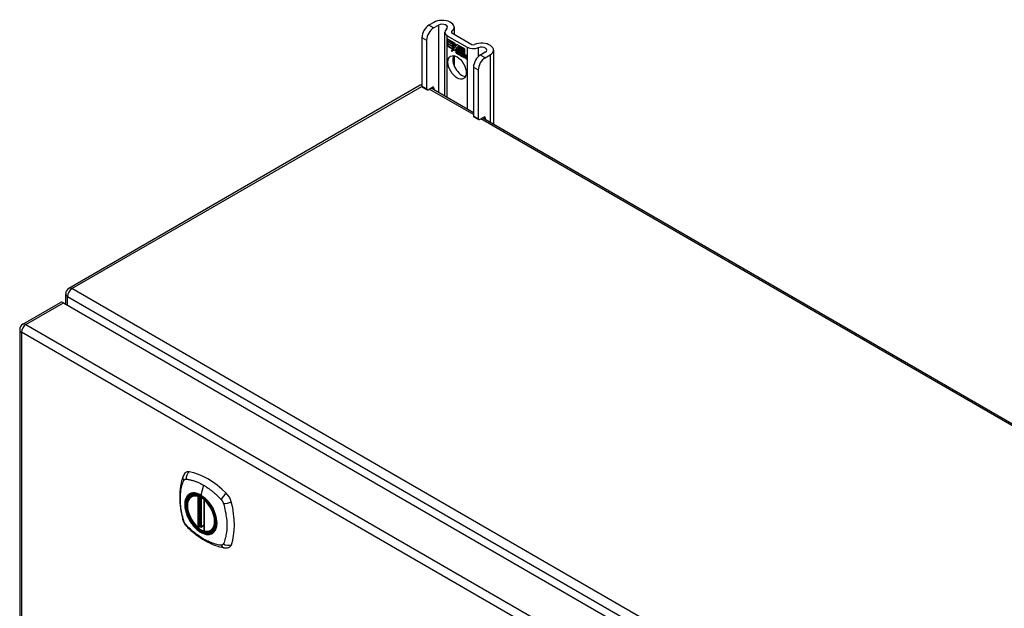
# Model space of a CAD drawing. Header units: inches. Extents: x 17 to 444, y 47 to 204.
# Tile 16 of 20: x 378 to 394, y 195 to 204. Entities that reach past the tile are written whole.
import ezdxf

# ---------------------------------------------------------------- set-up
doc = ezdxf.new("R2010")
doc.units = ezdxf.units.IN
doc.header["$MEASUREMENT"] = 0
doc.layers.add('Visible Edges(ANSI)', color=7, linetype='Continuous', lineweight=25)
doc.layers.add('Visible Tangent Edges(ANSI)', color=7, linetype='Continuous', lineweight=25)

msp = doc.modelspace()

# ---------------------------------------------------------------- linework, layer by layer
at = {"layer": 'Visible Edges(ANSI)'}
for p, q in [((384.813, 203.795), (384.737, 203.752)), ((384.811, 203.709), (384.887, 203.752)), ((384.984, 203.643), (384.984, 202.645)), ((385.024, 203.587), (385.337, 203.407)), ((385.098, 203.63), (385.411, 203.45)), ((385.133, 203.719), (385.133, 203.61)), ((384.627, 203.561), (384.627, 202.795)), ((384.701, 203.518), (384.701, 202.752)), ((385.027, 203.535), (385.146, 203.467)), ((385.027, 203.502), (385.027, 203.535)), ((385.027, 203.502), (385.028, 203.502)), ((385.115, 203.452), (385.027, 203.502)), ((385.027, 203.465), (385.027, 203.498)), ((385.027, 203.498), (385.115, 203.447)), ((385.027, 203.465), (385.028, 203.465)), ((385.115, 203.415), (385.027, 203.465)), ((385.027, 203.46), (385.115, 203.41)), ((385.027, 203.428), (385.027, 203.46)), ((385.028, 203.534), (385.028, 203.502)), ((385.028, 203.534), (385.028, 203.534)), ((385.145, 203.466), (385.028, 203.534)), ((385.028, 203.502), (385.114, 203.453)), ((385.028, 203.497), (385.028, 203.465)), ((385.028, 203.497), (385.028, 203.497)), ((385.114, 203.447), (385.028, 203.497)), ((385.028, 203.465), (385.114, 203.416)), ((385.028, 203.459), (385.028, 203.46)), ((385.114, 203.41), (385.028, 203.459)), ((385.028, 203.459), (385.028, 203.428)), ((385.114, 203.453), (385.114, 203.481)), ((385.114, 203.481), (385.117, 203.479)), ((385.114, 203.453), (385.115, 203.453)), ((385.114, 203.447), (385.115, 203.447)), ((385.114, 203.416), (385.114, 203.447)), ((385.115, 203.48), (385.115, 203.452)), ((385.115, 203.48), (385.115, 203.48)), ((385.117, 203.478), (385.115, 203.48)), ((385.115, 203.447), (385.115, 203.415)), ((385.117, 203.479), (385.148, 203.41)), ((385.117, 203.478), (385.117, 203.479)), ((385.147, 203.41), (385.117, 203.478)), ((385.145, 203.466), (385.146, 203.466)), ((385.161, 203.43), (385.145, 203.466)), ((385.146, 203.467), (385.161, 203.431)), ((385.174, 203.45), (385.161, 203.43)), ((385.161, 203.431), (385.173, 203.45)), ((385.161, 203.431), (385.162, 203.432)), ((385.162, 203.431), (385.162, 203.431)), ((385.173, 203.45), (385.233, 203.416)), ((385.173, 203.399), (385.204, 203.429)), ((385.174, 203.45), (385.174, 203.45)), ((385.232, 203.416), (385.174, 203.45)), ((385.174, 203.45), (385.174, 203.45)), ((385.204, 203.428), (385.174, 203.399)), ((385.175, 203.4), (385.204, 203.429)), ((385.204, 203.429), (385.207, 203.427)), ((385.204, 203.428), (385.204, 203.429)), ((385.206, 203.427), (385.204, 203.428)), ((385.027, 203.428), (385.028, 203.428)), ((385.113, 203.378), (385.027, 203.428)), ((385.028, 203.428), (385.114, 203.378)), ((385.091, 203.342), (385.113, 203.378)), ((385.13, 203.367), (385.091, 203.342)), ((385.114, 203.378), (385.093, 203.344)), ((385.093, 203.344), (385.13, 203.368)), ((385.093, 203.344), (385.095, 203.345)), ((385.094, 203.345), (385.093, 203.343)), ((385.095, 203.345), (385.13, 203.368)), ((385.113, 203.378), (385.114, 203.378)), ((385.114, 203.416), (385.115, 203.416)), ((385.114, 203.41), (385.115, 203.41)), ((385.114, 203.382), (385.114, 203.41)), ((385.114, 203.382), (385.115, 203.382)), ((385.115, 203.381), (385.114, 203.382)), ((385.115, 203.41), (385.115, 203.382)), ((385.115, 203.382), (385.128, 203.403)), ((385.128, 203.401), (385.115, 203.381)), ((385.115, 203.382), (385.116, 203.382)), ((385.115, 203.382), (385.115, 203.382)), ((385.116, 203.382), (385.116, 203.382)), ((385.128, 203.403), (385.13, 203.392)), ((385.128, 203.402), (385.128, 203.401)), ((385.128, 203.401), (385.128, 203.401)), ((385.13, 203.39), (385.128, 203.401)), ((385.148, 203.41), (385.13, 203.39)), ((385.13, 203.392), (385.147, 203.41)), ((385.13, 203.392), (385.131, 203.392)), ((385.13, 203.368), (385.132, 203.353)), ((385.13, 203.367), (385.13, 203.367)), ((385.132, 203.351), (385.13, 203.367)), ((385.148, 203.41), (385.131, 203.392)), ((385.131, 203.392), (385.131, 203.392)), ((385.132, 203.353), (385.159, 203.381)), ((385.159, 203.38), (385.132, 203.351)), ((385.132, 203.353), (385.133, 203.354)), ((385.133, 203.354), (385.16, 203.381)), ((385.133, 203.353), (385.133, 203.353)), ((385.147, 203.41), (385.148, 203.41)), ((385.159, 203.381), (385.166, 203.366)), ((385.159, 203.38), (385.16, 203.381)), ((385.166, 203.365), (385.159, 203.38)), ((385.166, 203.365), (385.167, 203.366)), ((385.167, 203.366), (385.167, 203.366)), ((385.167, 203.361), (385.169, 203.361)), ((385.168, 203.337), (385.201, 203.318)), ((385.169, 203.344), (385.17, 203.345)), ((385.192, 203.332), (385.169, 203.344)), ((385.169, 203.336), (385.169, 203.337)), ((385.201, 203.318), (385.169, 203.336)), ((385.17, 203.345), (385.191, 203.332)), ((385.173, 203.399), (385.175, 203.4)), ((385.191, 203.36), (385.173, 203.399)), ((385.174, 203.399), (385.192, 203.358)), ((385.174, 203.352), (385.176, 203.353)), ((385.175, 203.4), (385.175, 203.4)), ((385.19, 203.356), (385.19, 203.356)), ((385.191, 203.36), (385.191, 203.36)), ((385.191, 203.332), (385.192, 203.333)), ((385.192, 203.333), (385.192, 203.333)), ((385.195, 203.309), (385.195, 203.299)), ((385.195, 203.308), (385.195, 203.308)), ((385.195, 203.3), (385.195, 203.308)), ((385.195, 203.3), (385.195, 203.301)), ((385.2, 203.294), (385.222, 203.31)), ((385.2, 203.294), (385.201, 203.295)), ((385.214, 203.286), (385.2, 203.294)), ((385.201, 203.318), (385.202, 203.319)), ((385.222, 203.31), (385.201, 203.295)), ((385.222, 203.309), (385.201, 203.294)), ((385.201, 203.295), (385.202, 203.294)), ((385.201, 203.294), (385.214, 203.286)), ((385.202, 203.319), (385.202, 203.319)), ((385.206, 203.427), (385.207, 203.427)), ((385.206, 203.349), (385.206, 203.427)), ((385.206, 203.349), (385.207, 203.349)), ((385.226, 203.338), (385.206, 203.349)), ((385.207, 203.427), (385.207, 203.349)), ((385.207, 203.349), (385.226, 203.338)), ((385.222, 203.31), (385.21, 203.344)), ((385.21, 203.344), (385.224, 203.336)), ((385.21, 203.343), (385.222, 203.309)), ((385.21, 203.343), (385.211, 203.343)), ((385.224, 203.336), (385.21, 203.343)), ((385.214, 203.286), (385.226, 203.299)), ((385.226, 203.299), (385.214, 203.286)), ((385.214, 203.286), (385.215, 203.287)), ((385.215, 203.287), (385.226, 203.299)), ((385.215, 203.287), (385.215, 203.287)), ((385.222, 203.31), (385.222, 203.31)), ((385.224, 203.336), (385.224, 203.336)), ((385.23, 203.313), (385.224, 203.336)), ((385.224, 203.336), (385.231, 203.313)), ((385.226, 203.338), (385.232, 203.319)), ((385.226, 203.338), (385.226, 203.338)), ((385.233, 203.316), (385.226, 203.338)), ((385.226, 203.299), (385.229, 203.298)), ((385.226, 203.299), (385.227, 203.299)), ((385.228, 203.298), (385.226, 203.299)), ((385.228, 203.298), (385.229, 203.298)), ((385.235, 203.274), (385.228, 203.298)), ((385.229, 203.298), (385.235, 203.274)), ((385.23, 203.313), (385.231, 203.313)), ((385.233, 203.311), (385.23, 203.313)), ((385.231, 203.313), (385.233, 203.312)), ((385.232, 203.416), (385.233, 203.416)), ((385.232, 203.319), (385.232, 203.416)), ((385.232, 203.319), (385.233, 203.319)), ((385.233, 203.416), (385.233, 203.316)), ((385.233, 203.312), (385.244, 203.324)), ((385.245, 203.323), (385.233, 203.311)), ((385.234, 203.312), (385.233, 203.313)), ((385.233, 203.312), (385.234, 203.313)), ((385.245, 203.324), (385.234, 203.313)), ((385.235, 203.274), (385.248, 203.267)), ((385.235, 203.274), (385.236, 203.274)), ((385.249, 203.266), (385.235, 203.274)), ((385.236, 203.321), (385.236, 203.414)), ((385.236, 203.414), (385.263, 203.399)), ((385.243, 203.328), (385.236, 203.321)), ((385.237, 203.413), (385.237, 203.414)), ((385.237, 203.413), (385.237, 203.323)), ((385.262, 203.399), (385.237, 203.413)), ((385.237, 203.323), (385.243, 203.329)), ((385.237, 203.323), (385.238, 203.323)), ((385.237, 203.302), (385.258, 203.316)), ((385.259, 203.316), (385.237, 203.301)), ((385.237, 203.302), (385.238, 203.302)), ((385.248, 203.267), (385.237, 203.302)), ((385.237, 203.301), (385.249, 203.266)), ((385.238, 203.323), (385.243, 203.328)), ((385.238, 203.323), (385.238, 203.323)), ((385.238, 203.302), (385.258, 203.316)), ((385.238, 203.302), (385.238, 203.302)), ((385.243, 203.329), (385.262, 203.317)), ((385.243, 203.328), (385.243, 203.328)), ((385.263, 203.316), (385.243, 203.328)), ((385.244, 203.324), (385.259, 203.316)), ((385.245, 203.323), (385.245, 203.324)), ((385.258, 203.316), (385.245, 203.323)), ((385.255, 203.262), (385.264, 203.313)), ((385.264, 203.312), (385.256, 203.262)), ((385.258, 203.316), (385.258, 203.316)), ((385.262, 203.399), (385.263, 203.399)), ((385.262, 203.317), (385.262, 203.399)), ((385.262, 203.317), (385.263, 203.318)), ((385.263, 203.399), (385.263, 203.316)), ((385.264, 203.313), (385.274, 203.307)), ((385.264, 203.312), (385.265, 203.312)), ((385.273, 203.307), (385.264, 203.312)), ((385.266, 203.314), (385.266, 203.397)), ((385.266, 203.397), (385.293, 203.382)), ((385.266, 203.314), (385.267, 203.315)), ((385.277, 203.308), (385.266, 203.314)), ((385.267, 203.396), (385.267, 203.315)), ((385.267, 203.396), (385.267, 203.396)), ((385.292, 203.381), (385.267, 203.396)), ((385.267, 203.315), (385.278, 203.308)), ((385.267, 203.256), (385.27, 203.277)), ((385.271, 203.276), (385.267, 203.255)), ((385.273, 203.307), (385.274, 203.307)), ((385.273, 203.297), (385.273, 203.307)), ((385.274, 203.307), (385.273, 203.298)), ((385.273, 203.297), (385.273, 203.298)), ((385.273, 203.298), (385.276, 203.296)), ((385.276, 203.295), (385.273, 203.297)), ((385.276, 203.296), (385.277, 203.297)), ((385.278, 203.308), (385.277, 203.303)), ((385.277, 203.308), (385.278, 203.308)), ((385.277, 203.302), (385.277, 203.308)), ((385.277, 203.302), (385.279, 203.303)), ((385.277, 203.296), (385.277, 203.297)), ((385.278, 203.304), (385.278, 203.303)), ((385.278, 203.291), (385.279, 203.292)), ((385.279, 203.298), (385.28, 203.299)), ((385.285, 203.245), (385.291, 203.277)), ((385.291, 203.276), (385.286, 203.245)), ((385.292, 203.381), (385.293, 203.382)), ((385.292, 203.301), (385.292, 203.381)), ((385.292, 203.301), (385.293, 203.302)), ((385.293, 203.382), (385.293, 203.301)), ((385.303, 203.277), (385.305, 203.278)), ((385.306, 203.273), (385.307, 203.274)), ((385.308, 203.281), (385.309, 203.282)), ((385.308, 203.274), (385.309, 203.275)), ((385.622, 203.328), (385.547, 203.284)), ((385.621, 203.241), (385.696, 203.285)), ((385.751, 203.361), (385.751, 202.202)), ((385.133, 203.273), (385.133, 203.115)), ((385.248, 203.267), (385.249, 203.267)), ((385.255, 203.262), (385.256, 203.262)), ((385.267, 203.255), (385.255, 203.262)), ((385.256, 203.262), (385.267, 203.256)), ((385.267, 203.256), (385.267, 203.256)), ((385.285, 203.245), (385.286, 203.245)), ((385.297, 203.238), (385.285, 203.245)), ((385.286, 203.245), (385.297, 203.239)), ((385.297, 203.239), (385.3, 203.259)), ((385.301, 203.259), (385.297, 203.238)), ((385.297, 203.239), (385.297, 203.239)), ((385.3, 203.259), (385.301, 203.26)), ((385.315, 203.228), (385.32, 203.26)), ((385.315, 203.228), (385.316, 203.228)), ((385.327, 203.221), (385.315, 203.228)), ((385.321, 203.259), (385.316, 203.228)), ((385.316, 203.228), (385.326, 203.222)), ((385.326, 203.222), (385.332, 203.253)), ((385.326, 203.222), (385.327, 203.222)), ((385.333, 203.252), (385.327, 203.221)), ((385.437, 203.093), (385.437, 202.327)), ((385.511, 203.05), (385.511, 202.284)), ((384.6, 202.809), (379.084, 199.624)), ((384.633, 202.781), (384.708, 202.738)), ((384.723, 202.739), (384.791, 202.778)), ((384.772, 202.767), (385.437, 202.383)), ((384.813, 202.766), (384.813, 202.744)), ((385.443, 202.313), (385.517, 202.27)), ((385.533, 202.272), (385.6, 202.311)), ((385.581, 202.3), (414.258, 185.743)), ((385.622, 202.298), (385.622, 202.276)), ((379.034, 199.378), (379.034, 199.538)), ((378.362, 199.061), (378.952, 199.402)), ((379.002, 199.397), (408.421, 182.412)), ((378.312, 198.975), (378.312, 184.507)), ((381.011, 196.366), (381.022, 196.372)), ((381.206, 196.305), (381.206, 195.827)), ((381.137, 195.883), (381.123, 195.875)), ((381.152, 195.881), (381.15, 195.882)), ((381.206, 195.903), (381.165, 195.88)), ((381.324, 195.824), (381.335, 195.83))]:
    msp.add_line(p, q, dxfattribs=at)
at = {"layer": 'Visible Edges(ANSI)', "flags": 128}
for points in [[(380.877, 196.676), (380.87, 196.655), (380.863, 196.635), (380.858, 196.616), (380.853, 196.598), (380.849, 196.579), (380.845, 196.56), (380.837, 196.52), (380.832, 196.479), (380.828, 196.437), (380.825, 196.395), (380.825, 196.352), (380.825, 196.309), (380.828, 196.265), (380.832, 196.22), (380.837, 196.175), (380.844, 196.13), (380.852, 196.085), (380.862, 196.039), (380.868, 196.016), (380.87, 196.004), (380.874, 195.99)], [(380.915, 196.732), (380.902, 196.719), (380.892, 196.704), (380.884, 196.69), (380.877, 196.676)], [(381.11, 195.876), (381.096, 195.889), (381.082, 195.902), (381.069, 195.917), (381.056, 195.932), (381.043, 195.947), (381.031, 195.964), (381.02, 195.98), (381.009, 195.998), (380.999, 196.016), (380.99, 196.034), (380.982, 196.052), (380.974, 196.07), (380.967, 196.089), (380.961, 196.108), (380.955, 196.126), (380.951, 196.145), (380.947, 196.163), (380.945, 196.181), (380.943, 196.199), (380.943, 196.216), (380.943, 196.233), (380.944, 196.249), (380.947, 196.265), (380.95, 196.28), (380.954, 196.294), (380.96, 196.307), (380.966, 196.32), (380.973, 196.331), (380.981, 196.342), (380.99, 196.351), (381, 196.359), (381.011, 196.366)], [(381.264, 196.286), (381.282, 196.264), (381.3, 196.241), (381.317, 196.216), (381.333, 196.19), (381.347, 196.164), (381.36, 196.138), (381.371, 196.11), (381.381, 196.083)], [(380.874, 195.99), (380.879, 195.977), (380.884, 195.964), (380.89, 195.951), (380.896, 195.939), (380.903, 195.927), (380.912, 195.915), (380.92, 195.904), (380.93, 195.894)], [(380.93, 195.894), (380.94, 195.884), (380.949, 195.875), (380.966, 195.858), (381.001, 195.828), (381.036, 195.798), (381.072, 195.769), (381.108, 195.742), (381.145, 195.716), (381.181, 195.692), (381.219, 195.67), (381.256, 195.649), (381.294, 195.63), (381.332, 195.613), (381.37, 195.597), (381.408, 195.584), (381.447, 195.572), (381.485, 195.562), (381.504, 195.558), (381.514, 195.556), (381.525, 195.554)], [(381.15, 195.882), (381.147, 195.884), (381.144, 195.885), (381.14, 195.884), (381.137, 195.883)], [(381.324, 195.824), (381.312, 195.818), (381.3, 195.814), (381.286, 195.811), (381.273, 195.809), (381.259, 195.809), (381.244, 195.81), (381.229, 195.812), (381.214, 195.816)], [(381.525, 195.554), (381.541, 195.552), (381.557, 195.552), (381.575, 195.554), (381.593, 195.559)]]:
    msp.add_lwpolyline(points, dxfattribs=at)
at = {"layer": 'Visible Edges(ANSI)'}
for centre, radius, start, end in [((384.65, 202.723), 0.099, 103.4226, 120), ((379.133, 199.538), 0.099, 120, 180), ((378.411, 198.975), 0.099, 120, 180), ((381.218, 196.305), 0.0118, 137.3656, 180), ((381.117, 195.885), 0.0118, 229.389, 300), ((381.159, 195.89), 0.0118, 232.1717, 300), ((381.218, 195.827), 0.0118, 180, 253.4446)]:
    msp.add_arc(centre, radius, start, end, dxfattribs=at)
for centre, major_axis, start_param, end_param in [((384.737, 203.624), (-0.078, -0.135), 3.926991, 5.497787), ((384.945, 203.719), (0.188, 0), 5.640144, 8.63938), ((384.945, 203.719), (0.0825, 0), 5.640144, 8.63938), ((384.811, 203.581), (0.078, 0.135), 0.785398, 2.356194), ((385.12, 203.643), (-0.136, 0), 5.640144, 7.068583), ((385.12, 203.643), (-0.031, 0), 5.640144, 7.068583), ((385.433, 203.462), (0.031, 0), 3.926991, 5.35543), ((385.564, 203.361), (0.187, 0), 5.497787, 8.497023), ((385.255, 203.132), (-0.102, 0.176), 0.374433, 2.76716), ((385.174, 203.33), (-0.0123, 0.0214), 0.72544, 2.208898), ((385.192, 203.318), (-0.0245, 0.0424), 6.268672, 7.008625), ((385.192, 203.318), (-0.0249, 0.0431), 6.268672, 7.008625), ((385.174, 203.33), (0.012, -0.0207), 3.867033, 5.35049), ((385.193, 203.319), (-0.0249, 0.0431), 0.028947, 0.295885), ((385.186, 203.329), (-0.021, 0.0364), 5.317289, 6.229324), ((385.186, 203.329), (-0.0206, 0.0357), 5.272274, 6.251395), ((385.187, 203.33), (-0.0206, 0.0357), 6.047724, 6.251395), ((385.186, 203.329), (-0.0187, 0.0323), 5.330385, 6.268672), ((385.186, 203.329), (-0.0183, 0.0317), 5.329545, 6.268672), ((385.177, 203.329), (-0.0064, 0.011), 0.453624, 1.914249), ((385.177, 203.329), (0.006, -0.0104), 3.639467, 5.055842), ((385.187, 203.33), (-0.0183, 0.0317), 6.051884, 6.268672), ((385.193, 203.319), (-0.0245, 0.0424), 6.268672, 6.283185), ((385.185, 203.334), (-0.0109, 0.0188), 5.836026, 6.985262), ((385.185, 203.334), (-0.0105, 0.0182), 5.836026, 6.946368), ((385.179, 203.368), (0.0376, -0.0651), 5.35049, 5.792995), ((385.179, 203.368), (-0.0379, 0.0657), 2.208898, 2.658734), ((385.186, 203.335), (-0.0109, 0.0188), 0.065067, 0.331662), ((385.185, 203.344), (-0.0196, 0.0339), 1.914249, 2.72139), ((385.185, 203.344), (0.0192, -0.0332), 5.055842, 5.891549), ((385.186, 203.335), (-0.0105, 0.0182), 6.079217, 6.283185), ((385.183, 203.341), (0.0072, -0.0125), 1.678399, 2.694434), ((385.183, 203.341), (-0.0068, 0.0119), 4.819991, 5.836026), ((385.184, 203.341), (0.006, -0.0103), 0.287189, 1.678399), ((385.184, 203.341), (0.0063, -0.011), 0.251695, 1.678399), ((385.189, 203.342), (-0.0091, 0.0158), 4.343155, 5.413588), ((385.189, 203.342), (0.0095, -0.0165), 1.201563, 2.270327), ((385.178, 203.342), (0.0172, -0.0299), 0.38335, 1.201563), ((385.178, 203.342), (0.0176, -0.0305), 0.369234, 1.201563), ((385.311, 203.245), (-0.0294, 0.051), 0.219898, 0.610865), ((385.311, 203.245), (-0.0291, 0.0503), 0.219898, 0.610865), ((385.294, 203.273), (-0.0146, 0.0253), 5.48867, 6.513784), ((385.294, 203.273), (-0.015, 0.026), 5.48867, 6.499805), ((385.286, 203.278), (-0.0083, 0.0143), 5.603031, 6.503084), ((385.286, 203.278), (-0.0079, 0.0136), 5.603031, 6.503084), ((385.312, 203.245), (-0.0294, 0.051), 0.219898, 0.291612), ((385.292, 203.276), (-0.0154, 0.0266), 5.501665, 6.243634), ((385.292, 203.276), (-0.015, 0.026), 5.47676, 6.310847), ((385.295, 203.273), (-0.015, 0.026), 0.047158, 0.216619), ((385.287, 203.279), (-0.0082, 0.0143), 0.085815, 0.219898), ((385.294, 203.277), (-0.015, 0.026), 6.059998, 6.283185), ((385.287, 203.279), (-0.0079, 0.0136), 6.100483, 6.283185), ((385.295, 203.273), (-0.0146, 0.0253), 6.06115, 6.283185), ((385.285, 203.285), (0.00412, -0.00714), 1.196548, 2.461438), ((385.285, 203.285), (-0.00375, 0.0065), 4.33814, 5.603031), ((385.28, 203.285), (0.0081, -0.014), 0.610865, 1.196548), ((385.28, 203.285), (-0.0077, 0.0133), 3.752458, 4.33814), ((385.294, 203.287), (0.0063, -0.011), 1.081978, 2.347078), ((385.294, 203.287), (-0.006, 0.0103), 4.223571, 5.48867), ((385.278, 203.29), (-0.0176, 0.0305), 3.88819, 4.223571), ((385.278, 203.29), (0.018, -0.0312), 0.848525, 1.081978), ((385.323, 203.255), (-0.015, 0.0259), 5.492181, 6.733718), ((385.323, 203.255), (-0.0153, 0.0266), 5.492181, 6.613939), ((385.279, 203.291), (-0.0176, 0.0305), 3.959823, 3.971212), ((385.324, 203.256), (-0.0153, 0.0266), 0.046088, 0.313087), ((385.315, 203.261), (-0.0082, 0.0143), 5.604299, 6.503622), ((385.315, 203.261), (-0.0079, 0.0136), 5.604299, 6.503242), ((385.343, 203.229), (-0.0294, 0.051), 0.236534, 0.291612), ((385.317, 203.261), (-0.0082, 0.0143), 0.085815, 0.220437), ((385.324, 203.256), (-0.015, 0.0259), 6.060079, 6.283185), ((385.317, 203.261), (-0.0079, 0.0136), 6.100483, 6.283185), ((385.315, 203.268), (0.00412, -0.00714), 1.196401, 2.462706), ((385.315, 203.268), (-0.00375, 0.0065), 4.337994, 5.604299), ((385.323, 203.269), (-0.0062, 0.0107), 4.249437, 5.492181), ((385.323, 203.269), (0.0066, -0.0114), 1.107844, 2.350588), ((385.433, 203.462), (-0.136, 0), 0.785398, 2.213838), ((385.547, 203.157), (-0.078, -0.135), 3.926991, 5.497787), ((385.564, 203.361), (0.0825, 0), 5.497787, 8.497023), ((385.341, 203.228), (-0.0294, 0.051), 0.236534, 0.625184), ((385.341, 203.228), (-0.0291, 0.0503), 0.236639, 0.625276), ((385.31, 203.268), (0.0081, -0.014), 0.610998, 1.196401), ((385.31, 203.268), (-0.0077, 0.0133), 3.752322, 4.337994), ((385.308, 203.272), (-0.0176, 0.0305), 3.735005, 4.249437), ((385.308, 203.272), (0.018, -0.0312), 0.593412, 1.107844), ((385.621, 203.114), (0.078, 0.135), 0.785398, 2.356194), ((384.649, 202.807), (-0.0155, -0.0268), 5.497787, 6.283185), ((384.723, 202.765), (-0.0155, -0.0268), 5.497787, 7.068583), ((384.791, 202.753), (0.0155, 0.0268), 5.497787, 7.068583), ((385.459, 202.34), (-0.0155, -0.0268), 5.497787, 6.283185), ((385.533, 202.297), (-0.0155, -0.0268), 5.497787, 7.068583), ((385.6, 202.285), (0.0155, 0.0268), 5.497787, 7.068583), ((379.002, 199.316), (-0.0495, 0.0857), 5.497787, 6.283185), ((381.014, 196.586), (-0.089, 0.153), 5.825423, 6.408181), ((381.265, 195.589), (-0.64, 1.108), 5.170151, 5.825423), ((381.16, 196.091), (0.157, -0.273), 2.363977, 7.060801), ((381.516, 196.297), (0.089, -0.153), 1.113034, 2.028558), ((380.778, 196.433), (-0.64, 1.108), 3.599355, 4.254627), ((381.516, 195.717), (0.089, -0.153), 6.158189, 6.740947)]:
    msp.add_ellipse(centre, major_axis=major_axis, ratio=0.57735, start_param=start_param, end_param=end_param, dxfattribs=at)
for centre, major_axis in [((385.18, 203.089), (-0.102, 0.176)), ((381.157, 196.089), (-0.16, 0.277))]:
    msp.add_ellipse(centre, major_axis=major_axis, ratio=0.57735, dxfattribs=at)
at = {"layer": 'Visible Tangent Edges(ANSI)'}
for p, q in [((384.811, 203.709), (384.737, 203.752)), ((384.887, 203.752), (384.887, 202.701)), ((385.024, 202.622), (385.024, 203.587)), ((385.095, 203.632), (385.095, 203.654)), ((384.627, 203.561), (384.701, 203.518)), ((385.157, 203.341), (385.157, 203.341)), ((385.167, 203.361), (385.169, 203.362)), ((385.171, 203.311), (385.172, 203.311)), ((385.173, 203.322), (385.173, 203.322)), ((385.18, 203.353), (385.181, 203.354)), ((385.189, 203.346), (385.189, 203.346)), ((385.201, 203.341), (385.201, 203.341)), ((385.27, 203.277), (385.271, 203.277)), ((385.276, 203.291), (385.277, 203.291)), ((385.285, 203.291), (385.285, 203.292)), ((385.29, 203.284), (385.29, 203.285)), ((385.291, 203.277), (385.291, 203.277)), ((385.294, 203.296), (385.294, 203.297)), ((385.302, 203.285), (385.302, 203.285)), ((385.314, 203.274), (385.315, 203.274)), ((385.323, 203.28), (385.324, 203.28)), ((385.337, 203.407), (385.337, 202.441)), ((385.514, 203.26), (385.514, 203.4)), ((385.621, 203.241), (385.547, 203.284)), ((385.696, 203.285), (385.696, 202.233)), ((385.32, 203.267), (385.32, 203.268)), ((385.32, 203.26), (385.321, 203.26)), ((385.331, 203.268), (385.332, 203.268)), ((385.332, 203.253), (385.333, 203.253)), ((385.437, 203.093), (385.511, 203.05)), ((379.133, 199.619), (384.627, 202.791)), ((384.701, 202.752), (384.627, 202.795)), ((385.437, 202.35), (384.743, 202.75)), ((384.791, 202.778), (384.813, 202.766)), ((385.511, 202.284), (385.437, 202.327)), ((414.208, 185.738), (385.552, 202.283)), ((385.6, 202.311), (385.622, 202.298)), ((408.692, 182.553), (379.133, 199.619)), ((379.063, 199.498), (408.622, 182.432)), ((379.063, 199.361), (379.063, 199.498)), ((378.411, 199.056), (379.002, 199.397)), ((378.411, 199.056), (407.83, 182.071)), ((407.76, 181.95), (378.341, 198.935)), ((378.341, 198.935), (378.341, 184.466)), ((381.2, 196.536), (381.156, 196.38)), ((381.109, 196.359), (381.109, 195.881)), ((381.126, 196.359), (381.133, 196.363)), ((381.126, 195.881), (381.126, 196.359)), ((381.137, 196.361), (381.137, 195.887)), ((381.152, 195.888), (381.152, 196.353)), ((381.168, 195.885), (381.168, 196.344)), ((381.209, 195.823), (381.209, 196.301)), ((381.137, 195.887), (381.126, 195.881)), ((381.206, 195.907), (381.168, 195.885))]:
    msp.add_line(p, q, dxfattribs=at)
at = {"layer": 'Visible Tangent Edges(ANSI)', "flags": 128}
for points in [[(380.903, 196.626), (380.904, 196.627), (380.904, 196.627), (380.905, 196.628), (380.906, 196.628), (380.907, 196.628), (380.908, 196.629), (380.908, 196.629), (380.909, 196.629), (380.91, 196.63), (380.911, 196.63), (380.912, 196.63), (380.913, 196.63), (380.914, 196.63), (380.915, 196.631), (380.915, 196.631), (380.916, 196.631), (380.917, 196.631), (380.918, 196.631), (380.919, 196.631), (380.92, 196.631), (380.921, 196.631), (380.922, 196.631), (380.923, 196.631), (380.924, 196.631)], [(380.924, 196.631), (380.937, 196.631), (380.948, 196.629), (380.959, 196.627), (380.97, 196.625), (380.981, 196.622), (380.992, 196.62), (381.003, 196.617), (381.015, 196.614), (381.026, 196.611), (381.037, 196.608), (381.049, 196.604), (381.06, 196.6), (381.072, 196.596), (381.083, 196.592), (381.095, 196.587), (381.107, 196.582), (381.118, 196.577), (381.13, 196.572), (381.141, 196.567), (381.153, 196.561), (381.165, 196.555), (381.176, 196.549), (381.188, 196.542), (381.2, 196.536)], [(380.888, 195.976), (380.878, 196.009), (380.871, 196.038), (380.864, 196.068), (380.858, 196.098), (380.853, 196.127), (380.848, 196.156), (380.844, 196.185), (380.84, 196.214), (380.838, 196.242), (380.836, 196.27), (380.835, 196.298), (380.835, 196.325), (380.835, 196.352), (380.836, 196.378), (380.838, 196.403), (380.84, 196.429), (380.844, 196.453), (380.848, 196.477), (380.852, 196.501), (380.858, 196.524), (380.864, 196.546), (380.871, 196.568), (380.878, 196.589), (380.888, 196.61)], [(380.888, 196.61), (380.888, 196.611), (380.889, 196.612), (380.889, 196.613), (380.89, 196.614), (380.89, 196.614), (380.891, 196.615), (380.891, 196.616), (380.892, 196.617), (380.892, 196.618), (380.893, 196.618), (380.894, 196.619), (380.894, 196.62), (380.895, 196.62), (380.896, 196.621), (380.896, 196.622), (380.897, 196.622), (380.898, 196.623), (380.898, 196.623), (380.899, 196.624), (380.9, 196.624), (380.901, 196.625), (380.901, 196.625), (380.902, 196.626), (380.903, 196.626)], [(381.2, 196.536), (381.212, 196.529), (381.223, 196.522), (381.235, 196.515), (381.246, 196.507), (381.258, 196.499), (381.27, 196.491), (381.281, 196.483), (381.293, 196.475), (381.304, 196.466), (381.316, 196.458), (381.327, 196.449), (381.339, 196.439), (381.35, 196.43), (381.361, 196.421), (381.372, 196.411), (381.384, 196.401), (381.395, 196.391), (381.406, 196.381), (381.417, 196.371), (381.428, 196.36), (381.439, 196.35), (381.45, 196.339), (381.461, 196.328), (381.474, 196.314)], [(380.961, 196.386), (380.953, 196.378), (380.944, 196.369), (380.937, 196.359), (380.93, 196.349), (380.924, 196.337), (380.919, 196.324), (380.914, 196.311), (380.91, 196.297), (380.907, 196.282), (380.905, 196.267), (380.904, 196.251), (380.904, 196.234), (380.904, 196.217), (380.905, 196.2), (380.907, 196.182), (380.91, 196.164), (380.914, 196.145), (380.919, 196.127), (380.924, 196.108), (380.93, 196.089), (380.937, 196.07), (380.944, 196.052), (380.953, 196.033), (380.961, 196.015)], [(381.381, 196.083), (381.399, 196.015), (381.405, 195.949), (381.4, 195.891), (381.384, 195.841), (381.358, 195.803), (381.322, 195.778), (381.278, 195.768), (381.229, 195.772), (381.177, 195.791), (381.123, 195.823), (381.071, 195.868), (381.023, 195.923), (380.981, 195.985), (380.948, 196.052), (380.924, 196.121), (380.91, 196.189), (380.908, 196.252), (380.917, 196.307), (380.937, 196.352), (380.968, 196.386), (381.007, 196.405), (381.053, 196.41), (381.103, 196.401), (381.156, 196.376)], [(380.995, 196.406), (380.993, 196.405), (380.992, 196.404), (380.99, 196.404), (380.989, 196.403), (380.987, 196.403), (380.986, 196.402), (380.984, 196.401), (380.983, 196.4), (380.982, 196.4), (380.98, 196.399), (380.979, 196.398), (380.977, 196.397), (380.976, 196.397), (380.975, 196.396), (380.973, 196.395), (380.972, 196.394), (380.971, 196.393), (380.969, 196.392), (380.968, 196.391), (380.967, 196.39), (380.965, 196.389), (380.964, 196.388), (380.963, 196.387), (380.961, 196.386)], [(381.156, 196.38), (381.149, 196.384), (381.141, 196.388), (381.134, 196.392), (381.127, 196.395), (381.12, 196.398), (381.112, 196.401), (381.105, 196.403), (381.098, 196.406), (381.091, 196.408), (381.084, 196.409), (381.077, 196.411), (381.07, 196.412), (381.063, 196.413), (381.057, 196.414), (381.05, 196.414), (381.043, 196.414), (381.037, 196.414), (381.031, 196.414), (381.024, 196.413), (381.018, 196.412), (381.012, 196.411), (381.006, 196.409), (381, 196.408), (380.995, 196.406)], [(381.317, 196.22), (381.311, 196.228), (381.305, 196.237), (381.299, 196.245), (381.293, 196.253), (381.287, 196.261), (381.281, 196.269), (381.274, 196.277), (381.268, 196.285), (381.261, 196.292), (381.255, 196.299), (381.248, 196.306), (381.241, 196.313), (381.235, 196.32), (381.228, 196.327), (381.221, 196.333), (381.214, 196.339), (381.206, 196.345), (381.199, 196.351), (381.192, 196.356), (381.185, 196.361), (381.178, 196.366), (381.17, 196.371), (381.163, 196.376), (381.156, 196.38)], [(381.156, 196.376), (381.161, 196.374), (381.166, 196.371), (381.17, 196.368), (381.175, 196.365), (381.179, 196.362), (381.184, 196.359), (381.189, 196.355), (381.193, 196.352), (381.198, 196.349), (381.202, 196.345), (381.207, 196.341), (381.211, 196.338), (381.216, 196.334), (381.22, 196.33), (381.225, 196.326), (381.229, 196.322), (381.234, 196.318), (381.238, 196.313), (381.242, 196.309), (381.247, 196.305), (381.251, 196.3), (381.255, 196.296), (381.259, 196.291), (381.264, 196.286)], [(381.35, 196.162), (381.349, 196.165), (381.347, 196.167), (381.346, 196.17), (381.345, 196.172), (381.343, 196.174), (381.342, 196.177), (381.341, 196.179), (381.339, 196.182), (381.338, 196.184), (381.337, 196.187), (381.335, 196.189), (381.334, 196.191), (381.333, 196.194), (381.331, 196.196), (381.33, 196.199), (381.328, 196.201), (381.327, 196.203), (381.325, 196.206), (381.324, 196.208), (381.323, 196.21), (381.321, 196.213), (381.32, 196.215), (381.318, 196.218), (381.317, 196.22)], [(381.474, 196.314), (381.475, 196.312), (381.477, 196.309), (381.479, 196.307), (381.481, 196.305), (381.483, 196.302), (381.485, 196.3), (381.487, 196.297), (381.488, 196.295), (381.49, 196.292), (381.492, 196.29), (381.493, 196.287), (381.495, 196.284), (381.496, 196.282), (381.498, 196.279), (381.499, 196.276), (381.501, 196.274), (381.502, 196.271), (381.503, 196.268), (381.505, 196.265), (381.506, 196.262), (381.507, 196.26), (381.508, 196.257), (381.509, 196.254), (381.51, 196.251)], [(381.51, 196.251), (381.52, 196.218), (381.527, 196.189), (381.534, 196.159), (381.54, 196.13), (381.546, 196.1), (381.551, 196.071), (381.555, 196.042), (381.559, 196.014), (381.562, 195.986), (381.564, 195.958), (381.565, 195.93), (381.565, 195.903), (381.565, 195.876), (381.563, 195.85), (381.562, 195.824), (381.559, 195.799), (381.555, 195.774), (381.551, 195.75), (381.546, 195.726), (381.54, 195.704), (381.534, 195.681), (381.527, 195.659), (381.52, 195.638), (381.51, 195.617)], [(380.961, 196.015), (380.963, 196.012), (380.964, 196.01), (380.965, 196.007), (380.967, 196.005), (380.968, 196.003), (380.969, 196), (380.971, 195.998), (380.972, 195.995), (380.973, 195.993), (380.975, 195.99), (380.976, 195.988), (380.977, 195.986), (380.979, 195.983), (380.98, 195.981), (380.982, 195.978), (380.983, 195.976), (380.984, 195.974), (380.986, 195.971), (380.987, 195.969), (380.989, 195.967), (380.99, 195.964), (380.992, 195.962), (380.993, 195.96), (380.995, 195.957)], [(381.35, 195.791), (381.359, 195.799), (381.367, 195.808), (381.375, 195.818), (381.382, 195.829), (381.388, 195.84), (381.393, 195.853), (381.398, 195.866), (381.402, 195.88), (381.404, 195.895), (381.407, 195.91), (381.408, 195.926), (381.408, 195.943), (381.408, 195.96), (381.407, 195.978), (381.404, 195.995), (381.401, 196.014), (381.398, 196.032), (381.393, 196.051), (381.388, 196.069), (381.382, 196.088), (381.375, 196.107), (381.367, 196.125), (381.359, 196.144), (381.35, 196.162)], [(380.924, 195.913), (380.922, 195.915), (380.92, 195.917), (380.918, 195.92), (380.916, 195.922), (380.915, 195.925), (380.913, 195.927), (380.911, 195.93), (380.909, 195.932), (380.908, 195.935), (380.906, 195.937), (380.904, 195.94), (380.903, 195.943), (380.901, 195.945), (380.9, 195.948), (380.898, 195.951), (380.897, 195.953), (380.896, 195.956), (380.894, 195.959), (380.893, 195.962), (380.892, 195.965), (380.891, 195.967), (380.89, 195.97), (380.889, 195.973), (380.888, 195.976)], [(381.474, 195.596), (381.45, 195.598), (381.428, 195.602), (381.406, 195.607), (381.384, 195.613), (381.361, 195.62), (381.339, 195.627), (381.316, 195.636), (381.293, 195.645), (381.27, 195.656), (381.247, 195.667), (381.223, 195.679), (381.2, 195.692), (381.177, 195.706), (381.153, 195.721), (381.13, 195.736), (381.107, 195.753), (381.083, 195.77), (381.06, 195.788), (381.037, 195.807), (381.015, 195.826), (380.992, 195.846), (380.97, 195.867), (380.948, 195.888), (380.924, 195.913)], [(380.995, 195.957), (381.006, 195.94), (381.018, 195.924), (381.031, 195.908), (381.043, 195.893), (381.057, 195.878), (381.07, 195.864), (381.084, 195.851), (381.098, 195.838), (381.112, 195.827), (381.127, 195.816), (381.141, 195.806), (381.156, 195.797), (381.171, 195.789), (381.185, 195.782), (381.199, 195.777), (381.214, 195.772), (381.228, 195.768), (381.242, 195.765), (381.255, 195.764), (381.268, 195.763), (381.281, 195.763), (381.293, 195.765), (381.305, 195.768), (381.317, 195.771)], [(381.137, 195.887), (381.137, 195.887), (381.137, 195.887), (381.137, 195.887), (381.137, 195.887), (381.137, 195.887), (381.137, 195.887), (381.137, 195.887), (381.137, 195.887), (381.137, 195.886), (381.137, 195.886), (381.137, 195.886), (381.137, 195.886), (381.137, 195.886), (381.137, 195.886), (381.137, 195.886), (381.137, 195.886), (381.137, 195.886), (381.137, 195.886), (381.137, 195.886), (381.137, 195.886), (381.137, 195.886), (381.137, 195.886), (381.137, 195.886), (381.137, 195.885)], [(381.137, 195.885), (381.137, 195.885), (381.137, 195.885), (381.137, 195.885), (381.137, 195.885), (381.137, 195.885), (381.137, 195.884), (381.137, 195.884), (381.137, 195.884), (381.137, 195.884), (381.137, 195.884), (381.137, 195.884), (381.137, 195.884), (381.137, 195.884), (381.137, 195.883), (381.137, 195.883), (381.137, 195.883), (381.137, 195.883), (381.137, 195.883), (381.137, 195.883), (381.137, 195.883), (381.137, 195.883), (381.137, 195.883), (381.137, 195.883), (381.137, 195.883)], [(381.137, 195.883), (381.137, 195.883), (381.137, 195.883), (381.137, 195.883), (381.137, 195.883), (381.137, 195.883), (381.137, 195.883), (381.137, 195.883), (381.137, 195.883), (381.137, 195.883), (381.137, 195.883), (381.137, 195.883), (381.137, 195.883), (381.137, 195.883), (381.137, 195.883), (381.137, 195.883), (381.137, 195.883), (381.137, 195.883), (381.137, 195.883), (381.137, 195.883), (381.137, 195.883), (381.137, 195.883), (381.137, 195.883), (381.137, 195.883), (381.137, 195.883)], [(381.15, 195.882), (381.15, 195.882), (381.15, 195.882), (381.15, 195.882), (381.15, 195.882), (381.15, 195.882), (381.15, 195.882), (381.15, 195.882), (381.15, 195.882), (381.15, 195.882), (381.15, 195.882), (381.151, 195.882), (381.151, 195.882), (381.151, 195.882), (381.151, 195.882), (381.151, 195.882), (381.151, 195.882), (381.151, 195.882), (381.151, 195.882), (381.151, 195.882), (381.151, 195.882), (381.151, 195.882), (381.151, 195.882), (381.151, 195.882), (381.151, 195.882)], [(381.151, 195.882), (381.151, 195.882), (381.151, 195.882), (381.151, 195.882), (381.151, 195.882), (381.151, 195.882), (381.151, 195.882), (381.151, 195.882), (381.151, 195.882), (381.152, 195.882), (381.152, 195.882), (381.152, 195.882), (381.152, 195.883), (381.152, 195.883), (381.152, 195.883), (381.152, 195.883), (381.152, 195.883), (381.152, 195.883), (381.152, 195.883), (381.152, 195.884), (381.152, 195.884), (381.152, 195.884), (381.152, 195.884), (381.152, 195.884), (381.152, 195.885)], [(381.152, 195.885), (381.152, 195.885), (381.152, 195.885), (381.152, 195.885), (381.152, 195.885), (381.152, 195.885), (381.152, 195.885), (381.152, 195.885), (381.152, 195.886), (381.152, 195.886), (381.152, 195.886), (381.152, 195.886), (381.152, 195.886), (381.152, 195.886), (381.152, 195.886), (381.152, 195.887), (381.152, 195.887), (381.152, 195.887), (381.152, 195.887), (381.152, 195.887), (381.152, 195.887), (381.152, 195.887), (381.152, 195.888), (381.152, 195.888), (381.152, 195.888)], [(381.317, 195.771), (381.318, 195.772), (381.32, 195.773), (381.321, 195.773), (381.323, 195.774), (381.324, 195.775), (381.325, 195.775), (381.327, 195.776), (381.328, 195.777), (381.33, 195.777), (381.331, 195.778), (381.333, 195.779), (381.334, 195.78), (381.335, 195.78), (381.337, 195.781), (381.338, 195.782), (381.339, 195.783), (381.341, 195.784), (381.342, 195.785), (381.343, 195.786), (381.345, 195.787), (381.346, 195.788), (381.347, 195.789), (381.349, 195.79), (381.35, 195.791)], [(381.51, 195.617), (381.509, 195.615), (381.508, 195.613), (381.507, 195.612), (381.506, 195.61), (381.505, 195.609), (381.503, 195.607), (381.502, 195.606), (381.501, 195.605), (381.499, 195.604), (381.498, 195.603), (381.497, 195.602), (381.495, 195.601), (381.493, 195.6), (381.492, 195.599), (381.49, 195.598), (381.488, 195.598), (381.487, 195.597), (381.485, 195.597), (381.483, 195.596), (381.481, 195.596), (381.479, 195.596), (381.477, 195.596), (381.476, 195.596), (381.474, 195.596)]]:
    msp.add_lwpolyline(points, dxfattribs=at)
at = {"layer": 'Visible Tangent Edges(ANSI)'}
for centre, major_axis, ratio, start_param, end_param in [((384.65, 202.723), (-0.0495, 0.0857), 0.57735, 5.832272, 6.283185), ((379.133, 199.538), (-0.0495, -0.0857), 0.57735, 3.926991, 5.497787), ((379.133, 199.538), (-0.0495, 0.0857), 0.57735, 5.497787, 6.283185), ((379.133, 199.538), (-0.099, 0), 0.57735, 0, 0.785398), ((378.411, 198.975), (-0.099, 0), 0.57735, 0, 0.785398), ((378.411, 198.975), (-0.0495, -0.0857), 0.57735, 3.926991, 5.497787), ((378.411, 198.975), (-0.0495, 0.0857), 0.57735, 5.497787, 6.283185), ((380.988, 196.634), (-0.11, 0.042), 0.704518, 0, 0.765179), ((381.015, 196.649), (0.027, 0.115), 0.753705, 0.761071, 1.898341), ((381.159, 196.091), (-0.173, 0.3), 0.57735, 5.055237, 10.652726), ((381.159, 196.091), (-0.151, 0.261), 0.57735, 5.735752, 8.401415), ((381.168, 196.095), (-0.156, 0.271), 0.57735, 6.166197, 6.283185), ((381.117, 196.363), (-0.0034, -0.0113), 0.697177, 4.264021, 5.346931), ((381.117, 196.363), (-0.0118, 0), 0.57735, 0.785398, 2.356194), ((381.117, 196.363), (0.0059, -0.0102), 0.57735, 0.785398, 1.517295), ((381.159, 196.38), (-0.00246, -0.00426), 0.57735, 5.126896, 6.141288), ((381.544, 196.344), (0.0787, 0.088), 0.341266, 1.05898, 2.19625), ((381.218, 196.305), (-0.0118, 0), 0.57735, 0, 0.785398), ((381.218, 196.305), (0.00769, 0.00897), 0.424984, 1.537927, 2.449935), ((381.159, 196.091), (0.151, -0.261), 0.57735, 5.735752, 8.401415), ((381.571, 196.297), (0.116, 0.024), 0.341266, 4.086935, 5.224206), ((380.988, 196.023), (-0.114, -0.032), 0.390453, 0, 0.392125), ((381.015, 195.976), (-0.0849, -0.0822), 0.390453, 5.89106, 6.283185), ((381.117, 195.885), (0.0118, 0), 0.57735, 3.926991, 5.497787), ((381.117, 195.885), (-0.00769, -0.00897), 0.424984, 5.591528, 6.283185), ((381.117, 195.885), (0.0059, -0.0102), 0.57735, 0, 0.785398), ((381.145, 195.882), (-0.0118, 0), 0.57735, 4.088863, 5.497787), ((381.145, 195.879), (-0.0116, 0.0022), 0.653911, 4.189362, 5.615943), ((381.143, 195.873), (-0.0092, 0.00741), 0.983841, 4.634609, 5.950564), ((381.159, 195.89), (-0.00724, -0.00933), 0.470841, 6.079443, 6.283185), ((381.159, 195.89), (0.0118, 0), 0.57735, 4.073452, 5.497787), ((381.159, 195.89), (0.0059, -0.0102), 0.57735, 0, 0.785398), ((381.218, 195.827), (-0.0118, 0), 0.57735, 0, 0.785398), ((381.218, 195.827), (-0.0034, -0.0113), 0.697177, 5.346931, 6.283185), ((381.168, 196.095), (0.156, -0.271), 0.57735, 0, 0.116988), ((381.544, 195.67), (-0.019, -0.117), 0.704518, 5.518007, 6.283185), ((381.571, 195.686), (0.113, -0.035), 0.753705, 4.384844, 5.522115)]:
    msp.add_ellipse(centre, major_axis=major_axis, ratio=ratio, start_param=start_param, end_param=end_param, dxfattribs=at)
for centre, major_axis in [((381.16, 196.091), (0.171, -0.296)), ((381.157, 196.089), (-0.163, 0.282)), ((381.157, 196.089), (0.162, -0.281))]:
    msp.add_ellipse(centre, major_axis=major_axis, ratio=0.57735, dxfattribs=at)

doc.saveas('drawing.dxf')
